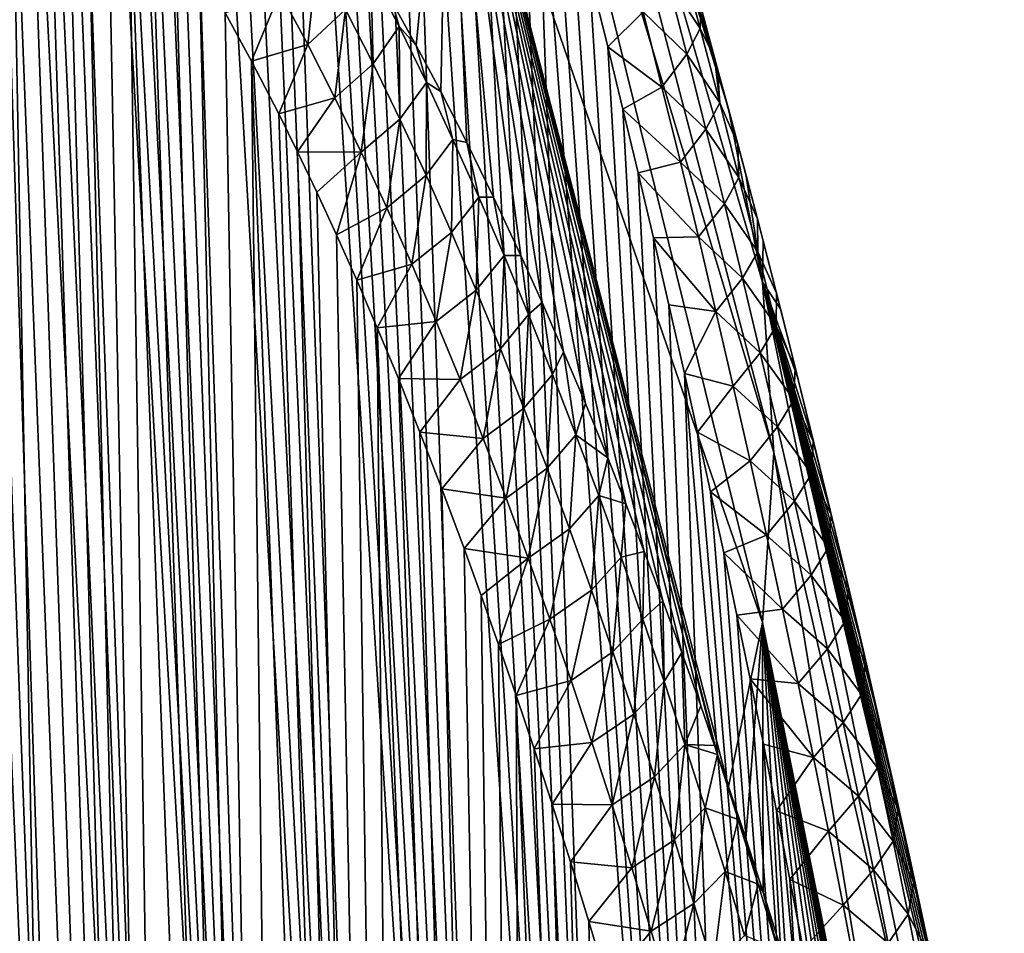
# Model space of a CAD drawing. Header units: metres. Extents: x -109 to 109, y -67 to 73.
# Tile 200 of 253: x 94.53 to 100.03, y -37.9 to -32.79. Entities that reach past the tile are written whole.
import ezdxf

# ---------------------------------------------------------------- set-up
doc = ezdxf.new("R2010")
doc.units = ezdxf.units.M
doc.layers.add('solid_508035_K244200000C76', color=7, linetype='CONTINUOUS')

msp = doc.modelspace()

# ---------------------------------------------------------------- linework, layer by layer
at = {"layer": 'solid_508035_K244200000C76'}
for points in [[(94.99826, -49.005234, 44.813946), (93.579216, -20.958223, 25.119987), (93.465599, -20.783751, 25.201681)], [(94.491837, -48.629436, 45.461651), (94.99826, -49.005234, 44.813946), (93.465599, -20.783751, 25.201681)], [(94.99826, -49.005234, 44.813946), (93.70076, -21.156536, 25.04756), (93.579216, -20.958223, 25.119987)], [(94.99826, -49.005234, 44.813946), (93.831833, -21.383135, 24.985756), (93.70076, -21.156536, 25.04756)], [(94.99826, -49.005234, 44.813946), (93.973862, -21.642635, 24.93663), (93.831833, -21.383135, 24.985756)], [(94.99826, -49.005234, 44.813946), (94.128654, -21.941141, 24.903011), (93.973862, -21.642635, 24.93663)], [(95.541969, -49.332512, 44.160713), (94.298004, -22.285427, 24.888601), (94.128654, -21.941141, 24.903011)], [(94.99826, -49.005234, 44.813946), (95.541969, -49.332512, 44.160713), (94.128654, -21.941141, 24.903011)], [(95.541969, -49.332512, 44.160713), (94.483253, -22.681969, 24.897881), (94.298004, -22.285427, 24.888601)], [(95.541969, -49.332512, 44.160713), (94.582138, -22.90202, 24.913189), (94.483253, -22.681969, 24.897881)], [(96.12294, -49.610126, 43.502304), (94.685303, -23.137117, 24.93614), (94.582138, -22.90202, 24.913189)], [(95.541969, -49.332512, 44.160713), (96.12294, -49.610126, 43.502304), (94.582138, -22.90202, 24.913189)], [(96.12294, -49.610126, 43.502304), (94.792923, -23.389017, 24.968071), (94.685303, -23.137117, 24.93614)], [(96.12294, -49.610126, 43.502304), (94.905098, -23.657721, 25.009077), (94.792923, -23.389017, 24.968071)], [(96.12294, -49.610126, 43.502304), (95.021957, -23.945187, 25.060743), (94.905098, -23.657721, 25.009077)], [(96.12294, -49.610126, 43.502304), (95.14357, -24.251411, 25.12318), (95.021957, -23.945187, 25.060743)], [(96.12294, -49.610126, 43.502304), (95.270134, -24.578621, 25.198109), (95.14357, -24.251411, 25.12318)], [(96.74115, -49.836594, 42.839149), (95.401726, -24.926817, 25.285658), (95.270134, -24.578621, 25.198109)], [(96.12294, -49.610126, 43.502304), (96.74115, -49.836594, 42.839149), (95.270134, -24.578621, 25.198109)], [(96.74115, -49.836594, 42.839149), (95.538483, -25.298443, 25.387783), (95.401726, -24.926817, 25.285658)], [(96.74115, -49.836594, 42.839149), (95.680504, -25.693525, 25.504641), (95.538483, -25.298443, 25.387783)], [(96.74115, -49.836594, 42.839149), (95.77816, -25.971575, 25.592041), (95.680504, -25.693525, 25.504641)], [(96.74115, -49.836594, 42.839149), (95.878227, -26.260887, 25.686731), (95.77816, -25.971575, 25.592041)], [(97.396645, -50.010059, 42.171631), (95.980736, -26.562353, 25.789434), (95.878227, -26.260887, 25.686731)], [(96.74115, -49.836594, 42.839149), (97.396645, -50.010059, 42.171631), (95.878227, -26.260887, 25.686731)], [(97.396645, -50.010059, 42.171631), (96.085709, -26.877169, 25.901114), (95.980736, -26.562353, 25.789434)], [(97.396645, -50.010059, 42.171631), (96.193184, -27.204575, 26.021215), (96.085709, -26.877169, 25.901114)], [(97.396645, -50.010059, 42.171631), (96.303154, -27.545687, 26.150671), (96.193184, -27.204575, 26.021215)], [(97.396645, -50.010059, 42.171631), (96.415649, -27.9018, 26.290535), (96.303154, -27.545687, 26.150671)], [(97.396645, -50.010059, 42.171631), (96.530693, -28.272026, 26.440144), (96.415649, -27.9018, 26.290535)], [(97.396645, -50.010059, 42.171631), (96.64827, -28.657761, 26.600674), (96.530693, -28.272026, 26.440144)], [(96.927628, -28.250473, 22.792109), (98.681419, -34.260063, 26.010851), (98.743149, -35.209949, 24.654272)], [(96.927628, -28.250473, 22.792109), (98.743149, -35.209949, 24.654272), (97.075981, -29.66514, 20.771755)], [(96.927628, -28.250473, 22.792109), (98.490204, -33.291813, 27.337048), (98.681419, -34.260063, 26.010851)], [(96.927628, -28.250473, 22.792109), (98.430038, -33.068008, 27.229771), (98.490204, -33.291813, 27.337048)], [(96.927628, -28.250473, 22.792109), (98.41272, -33.004013, 27.199268), (98.430038, -33.068008, 27.229771)], [(96.927628, -28.250473, 22.792109), (98.335739, -32.721848, 27.065687), (98.41272, -33.004013, 27.199268)], [(98.089478, -50.1283, 41.500137), (96.768356, -29.060402, 26.773291), (96.64827, -28.657761, 26.600674)], [(97.396645, -50.010059, 42.171631), (98.089478, -50.1283, 41.500137), (96.64827, -28.657761, 26.600674)], [(98.089478, -50.1283, 41.500137), (96.891006, -29.478935, 26.957209), (96.768356, -29.060402, 26.773291)], [(98.089478, -50.1283, 41.500137), (97.016144, -29.915083, 27.153902), (96.891006, -29.478935, 26.957209)], [(98.681419, -36.159832, 23.297695), (96.927628, -31.079809, 18.751398), (97.075981, -29.66514, 20.771755)], [(98.681419, -36.159832, 23.297695), (97.075981, -29.66514, 20.771755), (98.743149, -35.209949, 24.654272)], [(98.089478, -50.1283, 41.500137), (97.111572, -30.254868, 27.310753), (97.016144, -29.915083, 27.153902)], [(98.089478, -50.1283, 41.500137), (97.208435, -30.604599, 27.474842), (97.111572, -30.254868, 27.310753)], [(98.089478, -50.1283, 41.500137), (97.306664, -30.964901, 27.646729), (97.208435, -30.604599, 27.474842)], [(94.998047, -58.872311, 30.722361), (93.973984, -30.835018, 11.80882), (94.129013, -30.905716, 12.101303)], [(94.998047, -58.872311, 30.722361), (94.491623, -59.352436, 30.147657), (93.973984, -30.835018, 11.80882)], [(94.998047, -58.872311, 30.722361), (94.129013, -30.905716, 12.101303), (94.298355, -31.009899, 12.429706)], [(98.089478, -50.1283, 41.500137), (97.406189, -31.336872, 27.827364), (97.306664, -30.964901, 27.646729)], [(94.998047, -58.872311, 30.722361), (94.298355, -31.009899, 12.429706), (94.483475, -31.154268, 12.798965)], [(96.74765, -32.936947, 17.378366), (96.613785, -32.695614, 17.061893), (96.927628, -31.079809, 18.751398)], [(96.885262, -33.19511, 17.708185), (96.74765, -32.936947, 17.378366), (96.927628, -31.079809, 18.751398)], [(97.030167, -33.47908, 18.060278), (96.885262, -33.19511, 17.708185), (96.927628, -31.079809, 18.751398)], [(97.179337, -33.784615, 18.427992), (97.030167, -33.47908, 18.060278), (96.927628, -31.079809, 18.751398)], [(97.332405, -34.111259, 18.811371), (97.179337, -33.784615, 18.427992), (96.927628, -31.079809, 18.751398)], [(97.450096, -34.372517, 19.110195), (97.332405, -34.111259, 18.811371), (96.927628, -31.079809, 18.751398)], [(97.570129, -34.647846, 19.418837), (97.450096, -34.372517, 19.110195), (96.927628, -31.079809, 18.751398)], [(97.692238, -34.93668, 19.737158), (97.570129, -34.647846, 19.418837), (96.927628, -31.079809, 18.751398)], [(97.81665, -35.240993, 20.065958), (97.692238, -34.93668, 19.737158), (96.927628, -31.079809, 18.751398)], [(97.917976, -35.496826, 20.337072), (97.81665, -35.240993, 20.065958), (96.927628, -31.079809, 18.751398)], [(98.020699, -35.762974, 20.615356), (97.917976, -35.496826, 20.337072), (96.927628, -31.079809, 18.751398)], [(98.124664, -36.039448, 20.900681), (98.020699, -35.762974, 20.615356), (96.927628, -31.079809, 18.751398)], [(98.229797, -36.326839, 21.192993), (98.124664, -36.039448, 20.900681), (96.927628, -31.079809, 18.751398)], [(98.336014, -36.625736, 21.492241), (98.229797, -36.326839, 21.192993), (96.927628, -31.079809, 18.751398)], [(98.412849, -36.847382, 21.711311), (98.336014, -36.625736, 21.492241), (96.927628, -31.079809, 18.751398)], [(98.429878, -36.897087, 21.760181), (98.412849, -36.847382, 21.711311), (96.927628, -31.079809, 18.751398)], [(98.490204, -37.074905, 21.934256), (98.429878, -36.897087, 21.760181), (96.927628, -31.079809, 18.751398)], [(98.681419, -36.159832, 23.297695), (98.490204, -37.074905, 21.934256), (96.927628, -31.079809, 18.751398)], [(95.541794, -58.370365, 31.253391), (94.483475, -31.154268, 12.798965), (94.582344, -31.24394, 13.000504)], [(95.541794, -58.370365, 31.253391), (94.998047, -58.872311, 30.722361), (94.483475, -31.154268, 12.798965)], [(95.541794, -58.370365, 31.253391), (94.582344, -31.24394, 13.000504), (94.68557, -31.345917, 13.213665)], [(95.541794, -58.370365, 31.253391), (94.68557, -31.345917, 13.213665), (94.793243, -31.462135, 13.439546)], [(98.819611, -50.188797, 40.825203), (97.506935, -31.721258, 28.017397), (97.406189, -31.336872, 27.827364)], [(98.089478, -50.1283, 41.500137), (98.819611, -50.188797, 40.825203), (97.406189, -31.336872, 27.827364)], [(95.541794, -58.370365, 31.253391), (94.793243, -31.462135, 13.439546), (94.905434, -31.592695, 13.678106)], [(95.541794, -58.370365, 31.253391), (94.905434, -31.592695, 13.678106), (95.022308, -31.739637, 13.930633)], [(95.541794, -58.370365, 31.253391), (95.022308, -31.739637, 13.930633), (95.143959, -31.903059, 14.197081)], [(98.819611, -50.188797, 40.825203), (97.609032, -32.116879, 28.215811), (97.506935, -31.721258, 28.017397)], [(96.12281, -57.846565, 31.739511), (95.143959, -31.903059, 14.197081), (95.270523, -32.085396, 14.47893)], [(96.12281, -57.846565, 31.739511), (95.541794, -58.370365, 31.253391), (95.143959, -31.903059, 14.197081)], [(96.12281, -57.846565, 31.739511), (95.270523, -32.085396, 14.47893), (95.402077, -32.286762, 14.776138)], [(98.819611, -50.188797, 40.825203), (97.712379, -32.524601, 28.423391), (97.609032, -32.116879, 28.215811)], [(96.12281, -57.846565, 31.739511), (95.402077, -32.286762, 14.776138), (95.538803, -32.509823, 15.090359)], [(98.220512, -32.424301, 27.315176), (98.149429, -32.568314, 27.786024), (98.332596, -32.841984, 27.532492)], [(98.220512, -32.424301, 27.315176), (98.332596, -32.841984, 27.532492), (98.335739, -32.721848, 27.065687)], [(96.142387, -32.932175, 16.149694), (95.986916, -32.641796, 15.785574), (96.195, -32.440754, 16.090477)], [(96.142387, -32.932175, 16.149694), (96.195, -32.440754, 16.090477), (96.353447, -32.736923, 16.454659)], [(96.12281, -57.846565, 31.739511), (95.538803, -32.509823, 15.090359), (95.680771, -32.75473, 15.421563)], [(96.507324, -33.039661, 16.814562), (96.353447, -32.736923, 16.454659), (96.495293, -32.525707, 16.776953)], [(96.652153, -32.832603, 17.136951), (96.495293, -32.525707, 16.776953), (96.613785, -32.695614, 17.061893)], [(96.507324, -33.039661, 16.814562), (96.495293, -32.525707, 16.776953), (96.652153, -32.832603, 17.136951)], [(98.819611, -50.188797, 40.825203), (97.816818, -32.945747, 28.641308), (97.712379, -32.524601, 28.423391)], [(98.014206, -32.75042, 28.237438), (97.712379, -32.524601, 28.423391), (97.816818, -32.945747, 28.641308)], [(98.014206, -32.75042, 28.237438), (98.257957, -32.986931, 28.004946), (98.149429, -32.568314, 27.786024)], [(98.332596, -32.841984, 27.532492), (98.149429, -32.568314, 27.786024), (98.257957, -32.986931, 28.004946)], [(95.986916, -32.641796, 15.785574), (95.82811, -33.024487, 15.771556), (95.680771, -32.75473, 15.421563)], [(96.142387, -32.932175, 16.149694), (95.82811, -33.024487, 15.771556), (95.986916, -32.641796, 15.785574)], [(96.652153, -32.832603, 17.136951), (96.613785, -32.695614, 17.061893), (96.74765, -32.936947, 17.378366)], [(96.12281, -57.846565, 31.739511), (95.680771, -32.75473, 15.421563), (95.82811, -33.024487, 15.771556)], [(96.293518, -33.229725, 16.50988), (96.142387, -32.932175, 16.149694), (96.353447, -32.736923, 16.454659)], [(96.293518, -33.229725, 16.50988), (96.353447, -32.736923, 16.454659), (96.507324, -33.039661, 16.814562)], [(98.014206, -32.75042, 28.237438), (97.816818, -32.945747, 28.641308), (98.119347, -33.169945, 28.457542)], [(98.014206, -32.75042, 28.237438), (98.119347, -33.169945, 28.457542), (98.257957, -32.986931, 28.004946)], [(98.332596, -32.841984, 27.532492), (98.41272, -33.004013, 27.199268), (98.335739, -32.721848, 27.065687)], [(96.656944, -33.348316, 17.170532), (96.507324, -33.039661, 16.814562), (96.652153, -32.832603, 17.136951)], [(96.804596, -33.144962, 17.492792), (96.652153, -32.832603, 17.136951), (96.74765, -32.936947, 17.378366)], [(96.656944, -33.348316, 17.170532), (96.652153, -32.832603, 17.136951), (96.804596, -33.144962, 17.492792)], [(98.332596, -32.841984, 27.532492), (98.257957, -32.986931, 28.004946), (98.442162, -33.258717, 27.752495)], [(98.332596, -32.841984, 27.532492), (98.442162, -33.258717, 27.752495), (98.41272, -33.004013, 27.199268)], [(96.142387, -32.932175, 16.149694), (95.980904, -33.319313, 16.140337), (95.82811, -33.024487, 15.771556)], [(96.293518, -33.229725, 16.50988), (95.980904, -33.319313, 16.140337), (96.142387, -32.932175, 16.149694)], [(96.804596, -33.144962, 17.492792), (96.74765, -32.936947, 17.378366), (96.885262, -33.19511, 17.708185)], [(98.819611, -50.188797, 40.825203), (97.901085, -33.293003, 28.823675), (97.816818, -32.945747, 28.641308)], [(98.119347, -33.169945, 28.457542), (97.816818, -32.945747, 28.641308), (97.901085, -33.293003, 28.823675)], [(96.741066, -57.300823, 32.179176), (95.82811, -33.024487, 15.771556), (95.980904, -33.319313, 16.140337)], [(96.741066, -57.300823, 32.179176), (96.12281, -57.846565, 31.739511), (95.82811, -33.024487, 15.771556)], [(98.119347, -33.169945, 28.457542), (98.364059, -33.404694, 28.226553), (98.257957, -32.986931, 28.004946)], [(98.442162, -33.258717, 27.752495), (98.257957, -32.986931, 28.004946), (98.364059, -33.404694, 28.226553)], [(98.442162, -33.258717, 27.752495), (98.430038, -33.068008, 27.229771), (98.41272, -33.004013, 27.199268)], [(96.440575, -33.533752, 16.866402), (96.293518, -33.229725, 16.50988), (96.507324, -33.039661, 16.814562)], [(96.440575, -33.533752, 16.866402), (96.507324, -33.039661, 16.814562), (96.656944, -33.348316, 17.170532)], [(98.543266, -33.491234, 27.454155), (98.490204, -33.291813, 27.337048), (98.430038, -33.068008, 27.229771)], [(98.442162, -33.258717, 27.752495), (98.543266, -33.491234, 27.454155), (98.430038, -33.068008, 27.229771)], [(96.802589, -33.662319, 17.522877), (96.656944, -33.348316, 17.170532), (96.804596, -33.144962, 17.492792)], [(96.802589, -33.662319, 17.522877), (96.804596, -33.144962, 17.492792), (96.952904, -33.462307, 17.844807)], [(96.952904, -33.462307, 17.844807), (96.804596, -33.144962, 17.492792), (96.885262, -33.19511, 17.708185)], [(96.952904, -33.462307, 17.844807), (96.885262, -33.19511, 17.708185), (97.030167, -33.47908, 18.060278)], [(98.119347, -33.169945, 28.457542), (97.901085, -33.293003, 28.823675), (98.22216, -33.588692, 28.680342)], [(98.119347, -33.169945, 28.457542), (98.22216, -33.588692, 28.680342), (98.364059, -33.404694, 28.226553)], [(96.293518, -33.229725, 16.50988), (96.085831, -33.531834, 16.397852), (95.980904, -33.319313, 16.140337)], [(96.440575, -33.533752, 16.866402), (96.085831, -33.531834, 16.397852), (96.293518, -33.229725, 16.50988)], [(98.819611, -50.188797, 40.825203), (97.986137, -33.648415, 29.012249), (97.901085, -33.293003, 28.823675)], [(98.22216, -33.588692, 28.680342), (97.901085, -33.293003, 28.823675), (97.986137, -33.648415, 29.012249)], [(98.442162, -33.258717, 27.752495), (98.364059, -33.404694, 28.226553), (98.549255, -33.674541, 27.975071)], [(98.442162, -33.258717, 27.752495), (98.549255, -33.674541, 27.975071), (98.543266, -33.491234, 27.454155)], [(98.681419, -34.260063, 26.010851), (98.490204, -33.291813, 27.337048), (98.586769, -33.656002, 27.51368)], [(98.543266, -33.491234, 27.454155), (98.586769, -33.656002, 27.51368), (98.490204, -33.291813, 27.337048)], [(96.741066, -57.300823, 32.179176), (95.980904, -33.319313, 16.140337), (96.085831, -33.531834, 16.397852)], [(96.583824, -33.843594, 17.219519), (96.440575, -33.533752, 16.866402), (96.656944, -33.348316, 17.170532)], [(96.583824, -33.843594, 17.219519), (96.656944, -33.348316, 17.170532), (96.802589, -33.662319, 17.522877)], [(98.22216, -33.588692, 28.680342), (98.467789, -33.821625, 28.450733), (98.364059, -33.404694, 28.226553)], [(98.549255, -33.674541, 27.975071), (98.364059, -33.404694, 28.226553), (98.467789, -33.821625, 28.450733)], [(96.944458, -33.981258, 17.871834), (96.802589, -33.662319, 17.522877), (96.952904, -33.462307, 17.844807)], [(96.944458, -33.981258, 17.871834), (96.952904, -33.462307, 17.844807), (97.097282, -33.784252, 18.193264)], [(97.097282, -33.784252, 18.193264), (96.952904, -33.462307, 17.844807), (97.030167, -33.47908, 18.060278)], [(97.097282, -33.784252, 18.193264), (97.030167, -33.47908, 18.060278), (97.179337, -33.784615, 18.427992)], [(98.543266, -33.491234, 27.454155), (98.652122, -33.90667, 27.677591), (98.586769, -33.656002, 27.51368)], [(98.549255, -33.674541, 27.975071), (98.652122, -33.90667, 27.677591), (98.543266, -33.491234, 27.454155)], [(96.741066, -57.300823, 32.179176), (96.085831, -33.531834, 16.397852), (96.193245, -33.756557, 16.664291)], [(96.440575, -33.533752, 16.866402), (96.193245, -33.756557, 16.664291), (96.085831, -33.531834, 16.397852)], [(96.440575, -33.533752, 16.866402), (96.303154, -33.994736, 16.940393), (96.193245, -33.756557, 16.664291)], [(96.583824, -33.843594, 17.219519), (96.303154, -33.994736, 16.940393), (96.440575, -33.533752, 16.866402)], [(98.22216, -33.588692, 28.680342), (97.986137, -33.648415, 29.012249), (98.322685, -34.00668, 28.905716)], [(98.22216, -33.588692, 28.680342), (98.322685, -34.00668, 28.905716), (98.467789, -33.821625, 28.450733)], [(96.72345, -34.158772, 17.569443), (96.583824, -33.843594, 17.219519), (96.802589, -33.662319, 17.522877)], [(96.72345, -34.158772, 17.569443), (96.802589, -33.662319, 17.522877), (96.944458, -33.981258, 17.871834)], [(98.819611, -50.188797, 40.825203), (98.071899, -34.012371, 29.207403), (97.986137, -33.648415, 29.012249)], [(98.322685, -34.00668, 28.905716), (97.986137, -33.648415, 29.012249), (98.071899, -34.012371, 29.207403)], [(98.549255, -33.674541, 27.975071), (98.467789, -33.821625, 28.450733), (98.653938, -34.089489, 28.200111)], [(98.549255, -33.674541, 27.975071), (98.653938, -34.089489, 28.200111), (98.652122, -33.90667, 27.677591)], [(98.681419, -34.260063, 26.010851), (98.586769, -33.656002, 27.51368), (98.683739, -34.028118, 27.696896)], [(98.652122, -33.90667, 27.677591), (98.683739, -34.028118, 27.696896), (98.586769, -33.656002, 27.51368)], [(96.741066, -57.300823, 32.179176), (96.193245, -33.756557, 16.664291), (96.303154, -33.994736, 16.940393)], [(97.082741, -34.304729, 18.21763), (96.944458, -33.981258, 17.871834), (97.097282, -33.784252, 18.193264)], [(97.082741, -34.304729, 18.21763), (97.097282, -33.784252, 18.193264), (97.237968, -34.110428, 18.538425)], [(97.237968, -34.110428, 18.538425), (97.097282, -33.784252, 18.193264), (97.179337, -33.784615, 18.427992)], [(97.237968, -34.110428, 18.538425), (97.179337, -33.784615, 18.427992), (97.332405, -34.111259, 18.811371)], [(96.583824, -33.843594, 17.219519), (96.415573, -34.247807, 17.227015), (96.303154, -33.994736, 16.940393)], [(96.72345, -34.158772, 17.569443), (96.415573, -34.247807, 17.227015), (96.583824, -33.843594, 17.219519)], [(98.322685, -34.00668, 28.905716), (98.569183, -34.237751, 28.67737), (98.467789, -33.821625, 28.450733)], [(98.653938, -34.089489, 28.200111), (98.467789, -33.821625, 28.450733), (98.569183, -34.237751, 28.67737)], [(98.652122, -33.90667, 27.677591), (98.758492, -34.321178, 27.903429), (98.683739, -34.028118, 27.696896)], [(98.653938, -34.089489, 28.200111), (98.758492, -34.321178, 27.903429), (98.652122, -33.90667, 27.677591)], [(96.741066, -57.300823, 32.179176), (96.303154, -33.994736, 16.940393), (96.415573, -34.247807, 17.227015)], [(96.859619, -34.478859, 17.916359), (96.72345, -34.158772, 17.569443), (96.944458, -33.981258, 17.871834)], [(96.859619, -34.478859, 17.916359), (96.944458, -33.981258, 17.871834), (97.082741, -34.304729, 18.21763)], [(98.322685, -34.00668, 28.905716), (98.071899, -34.012371, 29.207403), (98.420959, -34.423931, 29.133549)], [(98.819611, -50.188797, 40.825203), (98.158241, -34.385654, 29.409863), (98.071899, -34.012371, 29.207403)], [(98.420959, -34.423931, 29.133549), (98.071899, -34.012371, 29.207403), (98.158241, -34.385654, 29.409863)], [(98.322685, -34.00668, 28.905716), (98.420959, -34.423931, 29.133549), (98.569183, -34.237751, 28.67737)], [(98.681419, -34.260063, 26.010851), (98.683739, -34.028118, 27.696896), (98.78093, -34.407749, 27.886782)], [(98.758492, -34.321178, 27.903429), (98.78093, -34.407749, 27.886782), (98.683739, -34.028118, 27.696896)], [(97.217628, -34.632362, 18.560484), (97.082741, -34.304729, 18.21763), (97.237968, -34.110428, 18.538425)], [(97.217628, -34.632362, 18.560484), (97.237968, -34.110428, 18.538425), (97.375137, -34.440495, 18.880531)], [(97.375137, -34.440495, 18.880531), (97.237968, -34.110428, 18.538425), (97.332405, -34.111259, 18.811371)], [(97.375137, -34.440495, 18.880531), (97.332405, -34.111259, 18.811371), (97.450096, -34.372517, 19.110195)], [(98.653938, -34.089489, 28.200111), (98.569183, -34.237751, 28.67737), (98.756241, -34.503597, 28.427502)], [(98.653938, -34.089489, 28.200111), (98.756241, -34.503597, 28.427502), (98.758492, -34.321178, 27.903429)], [(96.72345, -34.158772, 17.569443), (96.53054, -34.514843, 17.52355), (96.415573, -34.247807, 17.227015)], [(96.859619, -34.478859, 17.916359), (96.53054, -34.514843, 17.52355), (96.72345, -34.158772, 17.569443)], [(98.420959, -34.423931, 29.133549), (98.668297, -34.653103, 28.906351), (98.569183, -34.237751, 28.67737)], [(98.756241, -34.503597, 28.427502), (98.569183, -34.237751, 28.67737), (98.668297, -34.653103, 28.906351)], [(96.741066, -57.300823, 32.179176), (96.415573, -34.247807, 17.227015), (96.53054, -34.514843, 17.52355)], [(98.681419, -34.260063, 26.010851), (99.897652, -39.3913, 30.608379), (100.030373, -40.822266, 28.584059)], [(98.681419, -34.260063, 26.010851), (100.030373, -40.822266, 28.584059), (98.743149, -35.209949, 24.654272)], [(98.681419, -34.260063, 26.010851), (99.82032, -38.999092, 30.380402), (99.897652, -39.3913, 30.608379)], [(98.681419, -34.260063, 26.010851), (99.74218, -38.611717, 30.157328), (99.82032, -38.999092, 30.380402)], [(98.681419, -34.260063, 26.010851), (99.663193, -38.228657, 29.938908), (99.74218, -38.611717, 30.157328)], [(98.681419, -34.260063, 26.010851), (99.583389, -37.849785, 29.725035), (99.663193, -38.228657, 29.938908)], [(98.681419, -34.260063, 26.010851), (99.502892, -37.475418, 29.515814), (99.583389, -37.849785, 29.725035)], [(98.681419, -34.260063, 26.010851), (99.421814, -37.105869, 29.311352), (99.502892, -37.475418, 29.515814)], [(98.681419, -34.260063, 26.010851), (99.332123, -36.705284, 29.092064), (99.421814, -37.105869, 29.311352)], [(98.681419, -34.260063, 26.010851), (99.242012, -36.311085, 28.878742), (99.332123, -36.705284, 29.092064)], [(98.681419, -34.260063, 26.010851), (99.151421, -35.922638, 28.671204), (99.242012, -36.311085, 28.878742)], [(98.681419, -34.260063, 26.010851), (99.060478, -35.540188, 28.469448), (99.151421, -35.922638, 28.671204)], [(98.681419, -34.260063, 26.010851), (98.969353, -35.164104, 28.273508), (99.060478, -35.540188, 28.469448)], [(98.681419, -34.260063, 26.010851), (98.878204, -34.794758, 28.083422), (98.969353, -35.164104, 28.273508)], [(98.681419, -34.260063, 26.010851), (98.78093, -34.407749, 27.886782), (98.878204, -34.794758, 28.083422)], [(96.992508, -34.80344, 18.260456), (96.859619, -34.478859, 17.916359), (97.082741, -34.304729, 18.21763)], [(96.992508, -34.80344, 18.260456), (97.082741, -34.304729, 18.21763), (97.217628, -34.632362, 18.560484)], [(98.756241, -34.503597, 28.427502), (98.862434, -34.734806, 28.131561), (98.758492, -34.321178, 27.903429)], [(98.758492, -34.321178, 27.903429), (98.862434, -34.734806, 28.131561), (98.78093, -34.407749, 27.886782)], [(97.508934, -34.774204, 19.219759), (97.375137, -34.440495, 18.880531), (97.450096, -34.372517, 19.110195)], [(97.508934, -34.774204, 19.219759), (97.450096, -34.372517, 19.110195), (97.570129, -34.647846, 19.418837)], [(98.819611, -50.188797, 40.825203), (98.245026, -34.769058, 29.62035), (98.158241, -34.385654, 29.409863)], [(98.420959, -34.423931, 29.133549), (98.158241, -34.385654, 29.409863), (98.245026, -34.769058, 29.62035)], [(97.349258, -34.963863, 18.90057), (97.217628, -34.632362, 18.560484), (97.375137, -34.440495, 18.880531)], [(97.349258, -34.963863, 18.90057), (97.375137, -34.440495, 18.880531), (97.508934, -34.774204, 19.219759)], [(98.420959, -34.423931, 29.133549), (98.245026, -34.769058, 29.62035), (98.517029, -34.840466, 29.363724)], [(98.420959, -34.423931, 29.133549), (98.517029, -34.840466, 29.363724), (98.668297, -34.653103, 28.906351)], [(98.862434, -34.734806, 28.131561), (98.878204, -34.794758, 28.083422), (98.78093, -34.407749, 27.886782)], [(96.859619, -34.478859, 17.916359), (96.648033, -34.797424, 17.830904), (96.53054, -34.514843, 17.52355)], [(97.396599, -56.732857, 32.570511), (96.53054, -34.514843, 17.52355), (96.648033, -34.797424, 17.830904)], [(97.396599, -56.732857, 32.570511), (96.741066, -57.300823, 32.179176), (96.53054, -34.514843, 17.52355)], [(96.992508, -34.80344, 18.260456), (96.648033, -34.797424, 17.830904), (96.859619, -34.478859, 17.916359)], [(98.756241, -34.503597, 28.427502), (98.668297, -34.653103, 28.906351), (98.856232, -34.916893, 28.657135)], [(98.756241, -34.503597, 28.427502), (98.856232, -34.916893, 28.657135), (98.862434, -34.734806, 28.131561)], [(97.122261, -35.132175, 18.601894), (96.992508, -34.80344, 18.260456), (97.217628, -34.632362, 18.560484)], [(97.122261, -35.132175, 18.601894), (97.217628, -34.632362, 18.560484), (97.349258, -34.963863, 18.90057)], [(97.639503, -35.111317, 19.556286), (97.508934, -34.774204, 19.219759), (97.570129, -34.647846, 19.418837)], [(97.639503, -35.111317, 19.556286), (97.570129, -34.647846, 19.418837), (97.692238, -34.93668, 19.737158)], [(98.517029, -34.840466, 29.363724), (98.76516, -35.067703, 29.137573), (98.668297, -34.653103, 28.906351)], [(98.856232, -34.916893, 28.657135), (98.668297, -34.653103, 28.906351), (98.76516, -35.067703, 29.137573)], [(98.856232, -34.916893, 28.657135), (98.963997, -35.147583, 28.361881), (98.862434, -34.734806, 28.131561)], [(98.862434, -34.734806, 28.131561), (98.963997, -35.147583, 28.361881), (98.878204, -34.794758, 28.083422)], [(97.477753, -35.298985, 19.238039), (97.349258, -34.963863, 18.90057), (97.508934, -34.774204, 19.219759)], [(97.477753, -35.298985, 19.238039), (97.508934, -34.774204, 19.219759), (97.639503, -35.111317, 19.556286)], [(99.586983, -50.188622, 40.147312), (98.317619, -35.096695, 29.802254), (98.245026, -34.769058, 29.62035)], [(98.517029, -34.840466, 29.363724), (98.245026, -34.769058, 29.62035), (98.317619, -35.096695, 29.802254)], [(98.819611, -50.188797, 40.825203), (99.586983, -50.188622, 40.147312), (98.245026, -34.769058, 29.62035)], [(97.396599, -56.732857, 32.570511), (96.648033, -34.797424, 17.830904), (96.768036, -35.097122, 18.15)], [(96.992508, -34.80344, 18.260456), (96.768036, -35.097122, 18.15), (96.648033, -34.797424, 17.830904)], [(97.122261, -35.132175, 18.601894), (96.768036, -35.097122, 18.15), (96.992508, -34.80344, 18.260456)], [(98.517029, -34.840466, 29.363724), (98.317619, -35.096695, 29.802254), (98.610924, -35.256298, 29.596157)], [(98.517029, -34.840466, 29.363724), (98.610924, -35.256298, 29.596157), (98.76516, -35.067703, 29.137573)], [(98.963997, -35.147583, 28.361881), (98.969353, -35.164104, 28.273508), (98.878204, -34.794758, 28.083422)], [(97.639503, -35.111317, 19.556286), (97.692238, -34.93668, 19.737158), (97.81665, -35.240993, 20.065958)], [(98.856232, -34.916893, 28.657135), (98.76516, -35.067703, 29.137573), (98.953926, -35.329414, 28.888922)], [(98.856232, -34.916893, 28.657135), (98.953926, -35.329414, 28.888922), (98.963997, -35.147583, 28.361881)], [(97.248978, -35.464798, 18.940807), (97.122261, -35.132175, 18.601894), (97.349258, -34.963863, 18.90057)], [(97.248978, -35.464798, 18.940807), (97.349258, -34.963863, 18.90057), (97.477753, -35.298985, 19.238039)], [(97.396599, -56.732857, 32.570511), (96.768036, -35.097122, 18.15), (96.890602, -35.412846, 18.480152)], [(97.122261, -35.132175, 18.601894), (96.890602, -35.412846, 18.480152), (96.768036, -35.097122, 18.15)], [(97.603233, -35.637478, 19.573042), (97.477753, -35.298985, 19.238039), (97.639503, -35.111317, 19.556286)], [(97.603233, -35.637478, 19.573042), (97.639503, -35.111317, 19.556286), (97.766968, -35.451599, 19.89028)], [(97.766968, -35.451599, 19.89028), (97.639503, -35.111317, 19.556286), (97.81665, -35.240993, 20.065958)], [(99.586983, -50.188622, 40.147312), (98.39064, -35.430733, 29.989145), (98.317619, -35.096695, 29.802254)], [(98.610924, -35.256298, 29.596157), (98.317619, -35.096695, 29.802254), (98.39064, -35.430733, 29.989145)], [(98.610924, -35.256298, 29.596157), (98.859802, -35.481575, 29.370955), (98.76516, -35.067703, 29.137573)], [(98.953926, -35.329414, 28.888922), (98.76516, -35.067703, 29.137573), (98.859802, -35.481575, 29.370955)], [(97.248978, -35.464798, 18.940807), (96.890602, -35.412846, 18.480152), (97.122261, -35.132175, 18.601894)], [(98.953926, -35.329414, 28.888922), (99.063225, -35.55954, 28.594305), (98.963997, -35.147583, 28.361881)], [(98.963997, -35.147583, 28.361881), (99.060478, -35.540188, 28.469448), (98.969353, -35.164104, 28.273508)], [(98.963997, -35.147583, 28.361881), (99.063225, -35.55954, 28.594305), (99.060478, -35.540188, 28.469448)], [(99.897644, -42.23505, 26.546997), (98.681419, -36.159832, 23.297695), (98.743149, -35.209949, 24.654272)], [(99.897644, -42.23505, 26.546997), (98.743149, -35.209949, 24.654272), (100.030373, -40.822266, 28.584059)], [(97.766968, -35.451599, 19.89028), (97.81665, -35.240993, 20.065958), (97.917976, -35.496826, 20.337072)], [(98.610924, -35.256298, 29.596157), (98.39064, -35.430733, 29.989145), (98.70266, -35.671448, 29.830761)], [(98.610924, -35.256298, 29.596157), (98.70266, -35.671448, 29.830761), (98.859802, -35.481575, 29.370955)], [(97.37278, -35.801041, 19.277327), (97.248978, -35.464798, 18.940807), (97.477753, -35.298985, 19.238039)], [(97.37278, -35.801041, 19.277327), (97.477753, -35.298985, 19.238039), (97.603233, -35.637478, 19.573042)], [(98.953926, -35.329414, 28.888922), (98.859802, -35.481575, 29.370955), (99.04937, -35.741173, 29.122782)], [(98.953926, -35.329414, 28.888922), (99.04937, -35.741173, 29.122782), (99.063225, -35.55954, 28.594305)], [(97.396599, -56.732857, 32.570511), (96.890602, -35.412846, 18.480152), (97.015656, -35.746574, 18.822466)], [(97.248978, -35.464798, 18.940807), (97.015656, -35.746574, 18.822466), (96.890602, -35.412846, 18.480152)], [(99.586983, -50.188622, 40.147312), (98.464043, -35.7714, 30.181232), (98.39064, -35.430733, 29.989145)], [(98.70266, -35.671448, 29.830761), (98.39064, -35.430733, 29.989145), (98.464043, -35.7714, 30.181232)], [(97.37278, -35.801041, 19.277327), (97.015656, -35.746574, 18.822466), (97.248978, -35.464798, 18.940807)], [(97.725822, -35.979118, 19.905722), (97.603233, -35.637478, 19.573042), (97.766968, -35.451599, 19.89028)], [(97.725822, -35.979118, 19.905722), (97.766968, -35.451599, 19.89028), (97.891449, -35.794853, 20.221886)], [(97.891449, -35.794853, 20.221886), (97.766968, -35.451599, 19.89028), (97.917976, -35.496826, 20.337072)], [(97.891449, -35.794853, 20.221886), (97.917976, -35.496826, 20.337072), (98.020699, -35.762974, 20.615356)], [(98.70266, -35.671448, 29.830761), (98.952255, -35.894737, 29.606415), (98.859802, -35.481575, 29.370955)], [(99.04937, -35.741173, 29.122782), (98.859802, -35.481575, 29.370955), (98.952255, -35.894737, 29.606415)], [(99.063225, -35.55954, 28.594305), (99.151421, -35.922638, 28.671204), (99.060478, -35.540188, 28.469448)], [(99.04937, -35.741173, 29.122782), (99.160141, -35.970711, 28.828756), (99.063225, -35.55954, 28.594305)], [(99.063225, -35.55954, 28.594305), (99.160141, -35.970711, 28.828756), (99.151421, -35.922638, 28.671204)], [(97.493759, -36.140644, 19.61158), (97.37278, -35.801041, 19.277327), (97.603233, -35.637478, 19.573042)], [(97.493759, -36.140644, 19.61158), (97.603233, -35.637478, 19.573042), (97.725822, -35.979118, 19.905722)], [(98.70266, -35.671448, 29.830761), (98.464043, -35.7714, 30.181232), (98.792274, -36.08593, 30.067455)], [(98.70266, -35.671448, 29.830761), (98.792274, -36.08593, 30.067455), (98.952255, -35.894737, 29.606415)], [(97.396599, -56.732857, 32.570511), (97.015656, -35.746574, 18.822466), (97.111015, -36.009949, 19.087902)], [(97.37278, -35.801041, 19.277327), (97.111015, -36.009949, 19.087902), (97.015656, -35.746574, 18.822466)], [(98.013023, -36.140923, 20.551222), (97.891449, -35.794853, 20.221886), (98.020699, -35.762974, 20.615356)], [(98.013023, -36.140923, 20.551222), (98.020699, -35.762974, 20.615356), (98.124664, -36.039448, 20.900681)], [(99.586983, -50.188622, 40.147312), (98.537704, -36.119274, 30.379061), (98.464043, -35.7714, 30.181232)], [(98.792274, -36.08593, 30.067455), (98.464043, -35.7714, 30.181232), (98.537704, -36.119274, 30.379061)], [(99.04937, -35.741173, 29.122782), (98.952255, -35.894737, 29.606415), (99.142593, -36.152206, 29.358637)], [(99.04937, -35.741173, 29.122782), (99.142593, -36.152206, 29.358637), (99.160141, -35.970711, 28.828756)], [(97.37278, -35.801041, 19.277327), (97.207802, -36.283504, 19.360191), (97.111015, -36.009949, 19.087902)], [(97.493759, -36.140644, 19.61158), (97.207802, -36.283504, 19.360191), (97.37278, -35.801041, 19.277327)], [(97.845589, -36.323727, 20.236187), (97.725822, -35.979118, 19.905722), (97.891449, -35.794853, 20.221886)], [(97.845589, -36.323727, 20.236187), (97.891449, -35.794853, 20.221886), (98.013023, -36.140923, 20.551222)], [(98.792274, -36.08593, 30.067455), (99.042557, -36.307213, 29.843874), (98.952255, -35.894737, 29.606415)], [(99.142593, -36.152206, 29.358637), (98.952255, -35.894737, 29.606415), (99.042557, -36.307213, 29.843874)], [(99.160141, -35.970711, 28.828756), (99.242012, -36.311085, 28.878742), (99.151421, -35.922638, 28.671204)], [(97.612007, -36.483414, 19.943672), (97.493759, -36.140644, 19.61158), (97.725822, -35.979118, 19.905722)], [(97.612007, -36.483414, 19.943672), (97.725822, -35.979118, 19.905722), (97.845589, -36.323727, 20.236187)], [(99.142593, -36.152206, 29.358637), (99.254776, -36.381123, 29.065157), (99.160141, -35.970711, 28.828756)], [(99.160141, -35.970711, 28.828756), (99.254776, -36.381123, 29.065157), (99.242012, -36.311085, 28.878742)], [(97.396599, -56.732857, 32.570511), (97.111015, -36.009949, 19.087902), (97.207802, -36.283504, 19.360191)], [(98.13179, -36.489651, 20.878407), (98.013023, -36.140923, 20.551222), (98.124664, -36.039448, 20.900681)], [(98.13179, -36.489651, 20.878407), (98.124664, -36.039448, 20.900681), (98.229797, -36.326839, 21.192993)], [(98.792274, -36.08593, 30.067455), (98.537704, -36.119274, 30.379061), (98.879791, -36.499763, 30.306154)], [(98.792274, -36.08593, 30.067455), (98.879791, -36.499763, 30.306154), (99.042557, -36.307213, 29.843874)], [(97.493759, -36.140644, 19.61158), (97.305962, -36.567982, 19.639736), (97.207802, -36.283504, 19.360191)], [(97.612007, -36.483414, 19.943672), (97.305962, -36.567982, 19.639736), (97.493759, -36.140644, 19.61158)], [(97.962616, -36.671146, 20.564543), (97.845589, -36.323727, 20.236187), (98.013023, -36.140923, 20.551222)], [(97.962616, -36.671146, 20.564543), (98.013023, -36.140923, 20.551222), (98.13179, -36.489651, 20.878407)], [(98.586876, -37.365765, 22.216373), (98.490204, -37.074905, 21.934256), (98.681419, -36.159832, 23.297695)], [(99.586983, -50.188622, 40.147312), (98.611511, -36.474926, 30.583166), (98.537704, -36.119274, 30.379061)], [(98.879791, -36.499763, 30.306154), (98.537704, -36.119274, 30.379061), (98.611511, -36.474926, 30.583166)], [(98.683952, -37.665535, 22.503698), (98.586876, -37.365765, 22.216373), (98.681419, -36.159832, 23.297695)], [(98.781235, -37.974133, 22.79579), (98.683952, -37.665535, 22.503698), (98.681419, -36.159832, 23.297695)], [(98.878586, -38.291573, 23.092468), (98.781235, -37.974133, 22.79579), (98.681419, -36.159832, 23.297695)], [(98.969734, -38.596542, 23.374538), (98.878586, -38.291573, 23.092468), (98.681419, -36.159832, 23.297695)], [(99.060852, -38.909302, 23.660919), (98.969734, -38.596542, 23.374538), (98.681419, -36.159832, 23.297695)], [(99.151787, -39.229694, 23.951284), (99.060852, -38.909302, 23.660919), (98.681419, -36.159832, 23.297695)], [(99.242363, -39.557568, 24.245304), (99.151787, -39.229694, 23.951284), (98.681419, -36.159832, 23.297695)], [(99.332458, -39.892834, 24.542749), (99.242363, -39.557568, 24.245304), (98.681419, -36.159832, 23.297695)], [(99.422142, -40.235886, 24.844145), (99.332458, -39.892834, 24.542749), (98.681419, -36.159832, 23.297695)], [(99.503159, -40.554218, 25.1213), (99.422142, -40.235886, 24.844145), (98.681419, -36.159832, 23.297695)], [(99.583603, -40.878654, 25.401346), (99.503159, -40.554218, 25.1213), (98.681419, -36.159832, 23.297695)], [(99.663345, -41.208996, 25.684029), (99.583603, -40.878654, 25.401346), (98.681419, -36.159832, 23.297695)], [(99.742279, -41.545036, 25.969093), (99.663345, -41.208996, 25.684029), (98.681419, -36.159832, 23.297695)], [(99.820358, -41.886917, 26.256617), (99.742279, -41.545036, 25.969093), (98.681419, -36.159832, 23.297695)], [(99.897644, -42.23505, 26.546997), (99.820358, -41.886917, 26.256617), (98.681419, -36.159832, 23.297695)], [(99.142593, -36.152206, 29.358637), (99.042557, -36.307213, 29.843874), (99.233627, -36.562527, 29.596411)], [(99.142593, -36.152206, 29.358637), (99.233627, -36.562527, 29.596411), (99.254776, -36.381123, 29.065157)], [(97.396599, -56.732857, 32.570511), (97.207802, -36.283504, 19.360191), (97.305962, -36.567982, 19.639736)], [(97.727592, -36.829174, 20.273697), (97.612007, -36.483414, 19.943672), (97.845589, -36.323727, 20.236187)], [(97.727592, -36.829174, 20.273697), (97.845589, -36.323727, 20.236187), (97.962616, -36.671146, 20.564543)], [(98.247833, -36.840881, 21.203548), (98.13179, -36.489651, 20.878407), (98.229797, -36.326839, 21.192993)], [(98.247833, -36.840881, 21.203548), (98.229797, -36.326839, 21.192993), (98.336014, -36.625736, 21.492241)], [(98.879791, -36.499763, 30.306154), (99.130722, -36.719021, 30.083252), (99.042557, -36.307213, 29.843874)], [(99.233627, -36.562527, 29.596411), (99.042557, -36.307213, 29.843874), (99.130722, -36.719021, 30.083252)], [(99.254776, -36.381123, 29.065157), (99.332123, -36.705284, 29.092064), (99.242012, -36.311085, 28.878742)], [(99.233627, -36.562527, 29.596411), (99.347176, -36.790798, 29.303431), (99.254776, -36.381123, 29.065157)], [(99.254776, -36.381123, 29.065157), (99.347176, -36.790798, 29.303431), (99.332123, -36.705284, 29.092064)], [(97.612007, -36.483414, 19.943672), (97.405411, -36.864662, 19.927248), (97.305962, -36.567982, 19.639736)], [(97.727592, -36.829174, 20.273697), (97.405411, -36.864662, 19.927248), (97.612007, -36.483414, 19.943672)], [(98.076988, -37.02121, 20.890894), (97.962616, -36.671146, 20.564543), (98.13179, -36.489651, 20.878407)], [(98.076988, -37.02121, 20.890894), (98.13179, -36.489651, 20.878407), (98.247833, -36.840881, 21.203548)], [(99.586983, -50.188622, 40.147312), (98.685341, -36.838943, 30.79409), (98.611511, -36.474926, 30.583166)], [(98.965233, -36.912956, 30.546782), (98.611511, -36.474926, 30.583166), (98.685341, -36.838943, 30.79409)], [(98.879791, -36.499763, 30.306154), (98.611511, -36.474926, 30.583166), (98.965233, -36.912956, 30.546782)], [(98.879791, -36.499763, 30.306154), (98.965233, -36.912956, 30.546782), (99.130722, -36.719021, 30.083252)], [(98.089447, -56.142281, 32.911301), (97.305962, -36.567982, 19.639736), (97.405411, -36.864662, 19.927248)], [(98.089447, -56.142281, 32.911301), (97.396599, -56.732857, 32.570511), (97.305962, -36.567982, 19.639736)], [(99.233627, -36.562527, 29.596411), (99.130722, -36.719021, 30.083252), (99.322495, -36.972164, 29.836025)], [(99.233627, -36.562527, 29.596411), (99.322495, -36.972164, 29.836025), (99.347176, -36.790798, 29.303431)], [(98.247833, -36.840881, 21.203548), (98.336014, -36.625736, 21.492241), (98.412849, -36.847382, 21.711311)], [(97.840584, -37.177753, 20.601748), (97.727592, -36.829174, 20.273697), (97.962616, -36.671146, 20.564543)], [(97.840584, -37.177753, 20.601748), (97.962616, -36.671146, 20.564543), (98.076988, -37.02121, 20.890894)], [(99.347176, -36.790798, 29.303431), (99.421814, -37.105869, 29.311352), (99.332123, -36.705284, 29.092064)], [(98.965233, -36.912956, 30.546782), (99.216789, -37.130173, 30.324476), (99.130722, -36.719021, 30.083252)], [(99.322495, -36.972164, 29.836025), (99.130722, -36.719021, 30.083252), (99.216789, -37.130173, 30.324476)], [(99.322495, -36.972164, 29.836025), (99.43737, -37.199768, 29.543501), (99.347176, -36.790798, 29.303431)], [(99.347176, -36.790798, 29.303431), (99.43737, -37.199768, 29.543501), (99.421814, -37.105869, 29.311352)], [(97.727592, -36.829174, 20.273697), (97.506088, -37.174416, 20.223215), (97.405411, -36.864662, 19.927248)], [(98.089447, -56.142281, 32.911301), (97.405411, -36.864662, 19.927248), (97.506088, -37.174416, 20.223215)], [(97.840584, -37.177753, 20.601748), (97.506088, -37.174416, 20.223215), (97.727592, -36.829174, 20.273697)], [(98.188766, -37.373768, 21.215338), (98.076988, -37.02121, 20.890894), (98.247833, -36.840881, 21.203548)], [(98.188766, -37.373768, 21.215338), (98.247833, -36.840881, 21.203548), (98.361214, -37.194481, 21.526754)], [(98.247833, -36.840881, 21.203548), (98.412849, -36.847382, 21.711311), (98.429878, -36.897087, 21.760181)], [(98.361214, -37.194481, 21.526754), (98.247833, -36.840881, 21.203548), (98.429878, -36.897087, 21.760181)], [(99.586983, -50.188622, 40.147312), (98.759201, -37.211941, 31.012285), (98.685341, -36.838943, 30.79409)], [(98.965233, -36.912956, 30.546782), (98.685341, -36.838943, 30.79409), (98.759201, -37.211941, 31.012285)], [(98.361214, -37.194481, 21.526754), (98.429878, -36.897087, 21.760181), (98.545662, -37.260754, 22.088425)], [(98.545662, -37.260754, 22.088425), (98.429878, -36.897087, 21.760181), (98.490204, -37.074905, 21.934256)], [(98.965233, -36.912956, 30.546782), (98.759201, -37.211941, 31.012285), (99.048615, -37.325527, 30.789274)], [(98.965233, -36.912956, 30.546782), (99.048615, -37.325527, 30.789274), (99.216789, -37.130173, 30.324476)], [(99.322495, -36.972164, 29.836025), (99.216789, -37.130173, 30.324476), (99.409233, -37.381138, 30.077417)], [(99.322495, -36.972164, 29.836025), (99.409233, -37.381138, 30.077417), (99.43737, -37.199768, 29.543501)], [(97.951057, -37.52898, 20.927917), (97.840584, -37.177753, 20.601748), (98.076988, -37.02121, 20.890894)], [(97.951057, -37.52898, 20.927917), (98.076988, -37.02121, 20.890894), (98.188766, -37.373768, 21.215338)], [(98.545662, -37.260754, 22.088425), (98.490204, -37.074905, 21.934256), (98.586876, -37.365765, 22.216373)], [(99.048615, -37.325527, 30.789274), (99.300766, -37.540695, 30.56749), (99.216789, -37.130173, 30.324476)], [(99.409233, -37.381138, 30.077417), (99.216789, -37.130173, 30.324476), (99.300766, -37.540695, 30.56749)], [(99.43737, -37.199768, 29.543501), (99.502892, -37.475418, 29.515814), (99.421814, -37.105869, 29.311352)], [(98.089447, -56.142281, 32.911301), (97.506088, -37.174416, 20.223215), (97.608116, -37.495892, 20.52688)], [(97.840584, -37.177753, 20.601748), (97.608116, -37.495892, 20.52688), (97.506088, -37.174416, 20.223215)], [(97.951057, -37.52898, 20.927917), (97.608116, -37.495892, 20.52688), (97.840584, -37.177753, 20.601748)], [(98.298027, -37.728699, 21.537952), (98.188766, -37.373768, 21.215338), (98.361214, -37.194481, 21.526754)], [(98.298027, -37.728699, 21.537952), (98.361214, -37.194481, 21.526754), (98.472, -37.550343, 21.848103)], [(98.472, -37.550343, 21.848103), (98.361214, -37.194481, 21.526754), (98.545662, -37.260754, 22.088425)], [(99.409233, -37.381138, 30.077417), (99.525383, -37.608051, 29.785313), (99.43737, -37.199768, 29.543501)], [(99.43737, -37.199768, 29.543501), (99.525383, -37.608051, 29.785313), (99.502892, -37.475418, 29.515814)], [(98.472, -37.550343, 21.848103), (98.545662, -37.260754, 22.088425), (98.65696, -37.621056, 22.409657)], [(98.65696, -37.621056, 22.409657), (98.545662, -37.260754, 22.088425), (98.586876, -37.365765, 22.216373)], [(99.586983, -50.188622, 40.147312), (98.833595, -37.594162, 31.237492), (98.759201, -37.211941, 31.012285)], [(99.048615, -37.325527, 30.789274), (98.759201, -37.211941, 31.012285), (98.833595, -37.594162, 31.237492)], [(98.65696, -37.621056, 22.409657), (98.586876, -37.365765, 22.216373), (98.683952, -37.665535, 22.503698)], [(99.048615, -37.325527, 30.789274), (98.833595, -37.594162, 31.237492), (99.129967, -37.737488, 31.033573)], [(99.048615, -37.325527, 30.789274), (99.129967, -37.737488, 31.033573), (99.300766, -37.540695, 30.56749)], [(98.059067, -37.882725, 21.252279), (97.951057, -37.52898, 20.927917), (98.188766, -37.373768, 21.215338)], [(98.059067, -37.882725, 21.252279), (98.188766, -37.373768, 21.215338), (98.298027, -37.728699, 21.537952)], [(99.409233, -37.381138, 30.077417), (99.300766, -37.540695, 30.56749), (99.493851, -37.789463, 30.32053)], [(99.409233, -37.381138, 30.077417), (99.493851, -37.789463, 30.32053), (99.525383, -37.608051, 29.785313)], [(99.525383, -37.608051, 29.785313), (99.583389, -37.849785, 29.725035), (99.502892, -37.475418, 29.515814)], [(98.089447, -56.142281, 32.911301), (97.608116, -37.495892, 20.52688), (97.711403, -37.830105, 20.838778)], [(97.951057, -37.52898, 20.927917), (97.711403, -37.830105, 20.838778), (97.608116, -37.495892, 20.52688)], [(98.059067, -37.882725, 21.252279), (97.711403, -37.830105, 20.838778), (97.951057, -37.52898, 20.927917)], [(98.4048, -38.085899, 21.85881), (98.298027, -37.728699, 21.537952), (98.472, -37.550343, 21.848103)], [(98.4048, -38.085899, 21.85881), (98.472, -37.550343, 21.848103), (98.580246, -37.908363, 22.167671)], [(98.580246, -37.908363, 22.167671), (98.472, -37.550343, 21.848103), (98.65696, -37.621056, 22.409657)], [(99.129967, -37.737488, 31.033573), (99.382675, -37.950592, 30.812233), (99.300766, -37.540695, 30.56749)], [(99.493851, -37.789463, 30.32053), (99.300766, -37.540695, 30.56749), (99.382675, -37.950592, 30.812233)], [(98.580246, -37.908363, 22.167671), (98.65696, -37.621056, 22.409657), (98.765671, -37.983387, 22.729124)], [(98.765671, -37.983387, 22.729124), (98.65696, -37.621056, 22.409657), (98.683952, -37.665535, 22.503698)], [(99.586983, -50.188622, 40.147312), (98.908234, -37.984863, 31.469383), (98.833595, -37.594162, 31.237492)], [(99.129967, -37.737488, 31.033573), (98.833595, -37.594162, 31.237492), (98.908234, -37.984863, 31.469383)], [(99.493851, -37.789463, 30.32053), (99.611229, -38.015667, 30.028809), (99.525383, -37.608051, 29.785313)], [(99.525383, -37.608051, 29.785313), (99.611229, -38.015667, 30.028809), (99.583389, -37.849785, 29.725035)], [(98.765671, -37.983387, 22.729124), (98.683952, -37.665535, 22.503698), (98.781235, -37.974133, 22.79579)], [(98.16465, -38.238865, 21.574902), (98.059067, -37.882725, 21.252279), (98.298027, -37.728699, 21.537952)], [(98.16465, -38.238865, 21.574902), (98.298027, -37.728699, 21.537952), (98.4048, -38.085899, 21.85881)], [(99.129967, -37.737488, 31.033573), (98.908234, -37.984863, 31.469383), (99.209297, -38.148846, 31.279619)], [(99.129967, -37.737488, 31.033573), (99.209297, -38.148846, 31.279619), (99.382675, -37.950592, 30.812233)], [(99.493851, -37.789463, 30.32053), (99.382675, -37.950592, 30.812233), (99.576378, -38.197155, 30.56531)], [(99.493851, -37.789463, 30.32053), (99.576378, -38.197155, 30.56531), (99.611229, -38.015667, 30.028809)], [(98.089447, -56.142281, 32.911301), (97.711403, -37.830105, 20.838778), (97.815773, -38.178585, 21.159721)], [(98.059067, -37.882725, 21.252279), (97.815773, -38.178585, 21.159721), (97.711403, -37.830105, 20.838778)], [(99.611229, -38.015667, 30.028809), (99.663193, -38.228657, 29.938908), (99.583389, -37.849785, 29.725035)], [(98.16465, -38.238865, 21.574902), (97.815773, -38.178585, 21.159721), (98.059067, -37.882725, 21.252279)]]:
    msp.add_3dface(points, dxfattribs=at)

doc.saveas('drawing.dxf')
